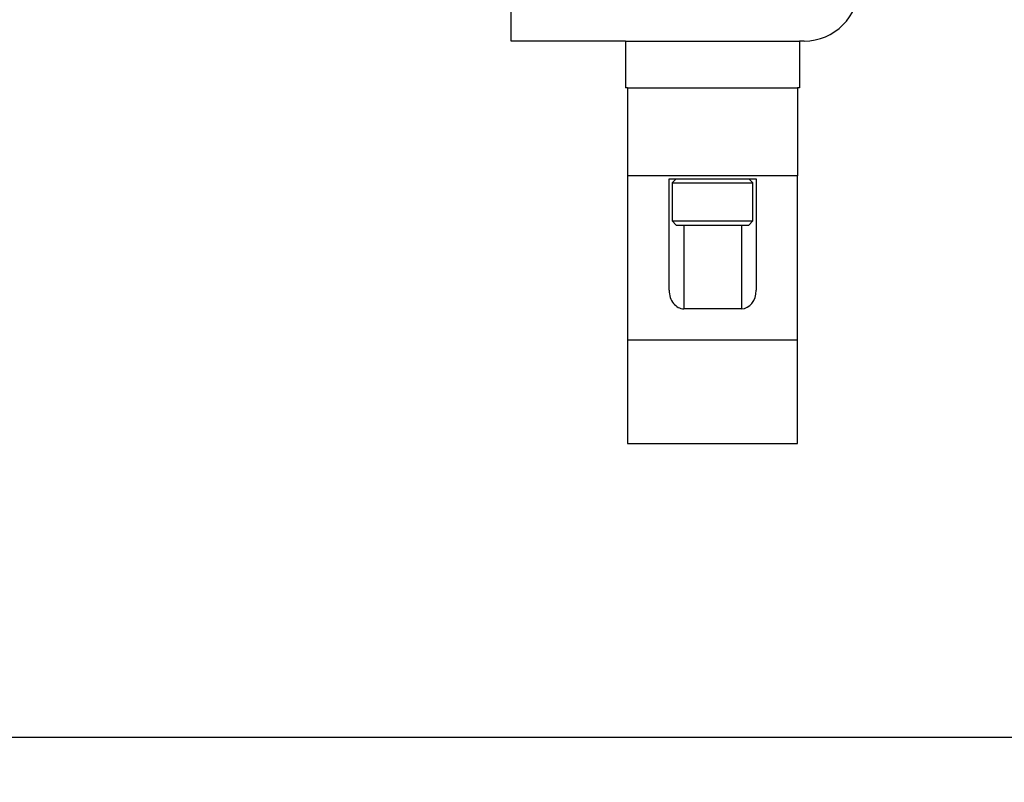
# Model space of a CAD drawing. Header units: inches. Extents: x 0.1 to 10.7, y 0.1 to 7.8.
# Tile 14 of 46: x 3.123 to 3.263, y 6.377 to 6.485. Entities that reach past the tile are written whole.
import ezdxf

# ---------------------------------------------------------------- set-up
doc = ezdxf.new("R2010")
doc.units = ezdxf.units.IN
doc.header["$MEASUREMENT"] = 0
doc.layers.add('DIMENSIONS', color=140, linetype='Continuous', lineweight=25)
doc.styles.add('SLDTEXTSTYLE0', font='TXT', dxfattribs={"width": 0.7})
doc.dimstyles.new('SLDDIMSTYLE3', dxfattribs={"dimtxt": 0.084961, "dimasz": 0.13, "dimexe": 0, "dimexo": 0.0625, "dimgap": 0.02124, "dimtad": 0, "dimtih": 1, "dimtoh": 1, "dimlfac": 24, "dimrnd": 1e-09, "dimzin": 4, "dimdsep": 46, "dimtxsty": 'SLDTEXTSTYLE0', "dimsah": 1, "dimcen": 0.09, "dimadec": 0, "dimazin": 1, "dimtfac": 1, "dimtmove": 0, "dimatfit": 0, "dimfxl": 0, "dimfrac": 2, "dimtolj": 1, "dimtzin": 12, "dimarcsym": 0})

# ---------------------------------------------------------------- blocks, each defined once
blk = doc.blocks.new('_D_7')
at = {"layer": 'DIMENSIONS'}
for p, q in [((2.12442, 6.99851), (2.09589, 6.99851)), ((2.09589, 6.99851), (2.09589, 6.86348)), ((2.37689, 6.99851), (2.40542, 6.99851)), ((2.40542, 6.99851), (2.40542, 6.86348)), ((2.54183, 6.91903), (2.6927, 6.91903)), ((2.6927, 6.91903), (2.6927, 6.59157)), ((2.09589, 6.86348), (2.12442, 6.86348)), ((2.40542, 6.86348), (2.37689, 6.86348)), ((3.08752, 6.59157), (2.5677, 6.59157)), ((3.08752, 6.48741), (2.5677, 6.48741)), ((2.6927, 6.48741), (2.6927, 6.23741))]:
    blk.add_line(p, q, dxfattribs=at)
for points in [[(2.6927, 6.59157), (2.7127, 6.72157), (2.6727, 6.72157)], [(2.6927, 6.48741), (2.6727, 6.35741), (2.7127, 6.35741)]]:
    blk.add_solid(points, dxfattribs=at)
at = {"layer": 'DIMENSIONS', "char_height": 0.083333, "attachment_point": 1, "style": 'SLDTEXTSTYLE0'}
for s, insert in [('2.50', (2.12442, 7.12495)), ('63.5', (2.12442, 6.9709)), ('SQUARE', (2.01655, 6.81685))]:
    blk.add_mtext(s, dxfattribs=dict(at, insert=insert))

msp = doc.modelspace()

# ---------------------------------------------------------------- linework, layer by layer
for p, q in [((3.19242, 6.4822), (3.19242, 6.48741)), ((3.20869, 6.4822), (3.19242, 6.4822)), ((3.20869, 6.4822), (3.23344, 6.4822)), ((3.20869, 6.4822), (3.20869, 6.47553)), ((3.23408, 6.4822), (3.23344, 6.4822)), ((3.23344, 6.4822), (3.23344, 6.47553)), ((3.20898, 6.47553), (3.20869, 6.47553)), ((3.20898, 6.47553), (3.23315, 6.47553)), ((3.20898, 6.47553), (3.20898, 6.46303)), ((3.23315, 6.47553), (3.23315, 6.46303)), ((3.23344, 6.47553), (3.23315, 6.47553)), ((3.20898, 6.46303), (3.20898, 6.4397)), ((3.23315, 6.46303), (3.20898, 6.46303)), ((3.2149, 6.46261), (3.22727, 6.46261)), ((3.2149, 6.44678), (3.2149, 6.46261)), ((3.21589, 6.46261), (3.21532, 6.46204)), ((3.21532, 6.46204), (3.21532, 6.45663)), ((3.21532, 6.46204), (3.2268, 6.46204)), ((3.2268, 6.46204), (3.22623, 6.46261)), ((3.2268, 6.45663), (3.2268, 6.46204)), ((3.22727, 6.46261), (3.22727, 6.44678)), ((3.23315, 6.4397), (3.23315, 6.46303)), ((3.21532, 6.45663), (3.21589, 6.45605)), ((3.21532, 6.45663), (3.2268, 6.45663)), ((3.22623, 6.45605), (3.2268, 6.45663)), ((3.21589, 6.45605), (3.22623, 6.45605)), ((3.21698, 6.45605), (3.21698, 6.44415)), ((3.22519, 6.45605), (3.22519, 6.44415)), ((3.22519, 6.44415), (3.21698, 6.44415)), ((3.23315, 6.4397), (3.20898, 6.4397)), ((3.20898, 6.4397), (3.20898, 6.42503)), ((3.23315, 6.42503), (3.23315, 6.4397)), ((3.20898, 6.42503), (3.23315, 6.42503)), ((3.34085, 6.38324), (3.02835, 6.38324))]:
    msp.add_line(p, q)
msp.add_arc((3.23408, 6.49001), 0.00781, 270, 0)
for centre, start_param, end_param in [((3.21698, 6.44678), 1.570796, 3.141593), ((3.22519, 6.44678), 3.141593, 4.712389)]:
    msp.add_ellipse(centre, major_axis=(0, 0.00262), ratio=0.794643, start_param=start_param, end_param=end_param)

# ---------------------------------------------------------------- dimensions: what is measured, and where the dimension line sits
at = {"layer": 'DIMENSIONS'}
dim = msp.add_linear_dim(base=(2.6927, 6.48741), p1=(3.13752, 6.59157), p2=(3.13752, 6.48741), angle=90, text='<>\\PSQUARE', dimstyle='SLDDIMSTYLE3', dxfattribs=at)
dim.commit()
dim.dimension.update_dxf_attribs({"geometry": '_D_7', "text_midpoint": (2.6927, 6.91903), "dimtype": 160})

doc.saveas('drawing.dxf')
